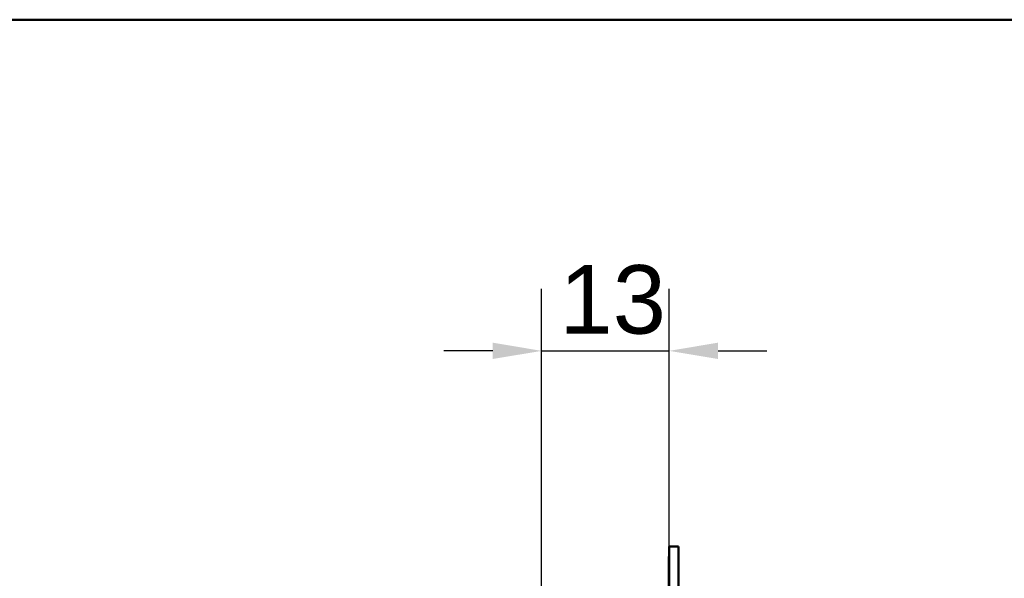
# Model space of a CAD drawing. Header units: millimetres. Extents: x 20 to 833, y 20 to 574.
# Tile 20 of 22: x 352 to 452, y 517 to 574. Entities that reach past the tile are written whole.
import ezdxf

# ---------------------------------------------------------------- set-up
doc = ezdxf.new("R2010")
doc.units = ezdxf.units.MM
doc.header["$LTSCALE"] = 2
for name, color, linetype, lineweight in [('Bemaßungen(DIN)', 7, 'Continuous', 25), ('Sichtbare Kanten(DIN)', 7, 'Continuous', 50), ('Skizziergeometrie(DIN)', 7, 'Continuous', 50)]:
    doc.layers.add(name, color=color, linetype=linetype, lineweight=lineweight)
doc.styles.add('STANDARD-DIN~0', font='arial.ttf')
doc.dimstyles.new('CAD-LAN', dxfattribs={"dimscale": 2, "dimtxt": 3.5, "dimasz": 2.5, "dimexe": 3.175, "dimexo": 0, "dimgap": 0.8, "dimtad": 1, "dimrnd": 1e-08, "dimtxsty": 'STANDARD-DIN~0', "dimcen": 0.09, "dimdle": 10, "dimclrd": 250, "dimclre": 250, "dimclrt": 250, "dimadec": 0, "dimazin": 2, "dimtfac": 1, "dimtmove": 0, "dimatfit": 3, "dimfxl": 1, "dimtolj": 1, "dimtzin": 0, "dimlwd": 25, "dimlwe": 25, "dimarcsym": 0})

# ---------------------------------------------------------------- blocks, each defined once
blk = doc.blocks.new('Ränder Standardrahmen')
at = {"layer": 'Skizziergeometrie(DIN)', "flags": 128}
blk.add_lwpolyline([(10, 10), (10, 287), (410, 287), (410, 10), (10, 10)], dxfattribs=at)
blk = doc.blocks.new('*D19')
at = {"layer": 'Bemaßungen(DIN)', "color": 250, "linetype": 'Continuous', "lineweight": 25, "true_color": 0x3f3f3f, "transparency": 16777216}
for p, q in [((404.91, 509.66), (404.91, 546.51)), ((417.94, 520.16), (417.94, 546.51)), ((399.91, 540.16), (394.91, 540.16)), ((404.91, 540.16), (417.94, 540.16)), ((422.94, 540.16), (427.94, 540.16))]:
    blk.add_line(p, q, dxfattribs=at)
at = {"layer": 'Bemaßungen(DIN)', "color": 250, "linetype": 'Continuous', "true_color": 0x3f3f3f, "transparency": 16777216}
for points in [[(399.91, 541), (399.91, 539.33), (404.91, 540.16)], [(422.94, 541), (422.94, 539.33), (417.94, 540.16)]]:
    blk.add_solid(points, dxfattribs=at)
at = {"layer": 'Defpoints', "color": 0, "linetype": 'Continuous', "transparency": 16777216}
for p in [(417.94, 540.16), (417.94, 520.16), (404.91, 509.66)]:
    blk.add_point(p, dxfattribs=at)
at = {"layer": 'Bemaßungen(DIN)', "color": 250, "linetype": 'Continuous', "lineweight": 25, "true_color": 0x3f3f3f, "transparency": 16777216, "insert": (406.74, 548.92), "char_height": 7, "attachment_point": 1, "style": 'STANDARD-DIN~0'}
blk.add_mtext('\\A1;13', dxfattribs=at)

msp = doc.modelspace()

# ---------------------------------------------------------------- linework, layer by layer
at = {"layer": 'Sichtbare Kanten(DIN)'}
for p, q in [((417.936, 493.379), (417.936, 520.163)), ((418.906, 520.163), (417.936, 520.163)), ((418.906, 520.163), (418.906, 493.379)), ((417.906, 493.379), (417.906, 519.163)), ((417.936, 519.163), (417.906, 519.163))]:
    msp.add_line(p, q, dxfattribs=at)

# ---------------------------------------------------------------- block references
at = {"xscale": 2, "yscale": 2, "zscale": 2}
msp.add_blockref('Ränder Standardrahmen', (0, 0), dxfattribs=at)

# ---------------------------------------------------------------- dimensions: what is measured, and where the dimension line sits
at = {"layer": 'Bemaßungen(DIN)', "color": 250, "linetype": 'Continuous', "lineweight": 25, "true_color": 0x3f3f3f}
dim = msp.add_linear_dim(base=(417.936, 540.163), p1=(404.906, 509.663), p2=(417.936, 520.163), angle=180, dimstyle='CAD-LAN', override={"dimgap": 0.8, "dimdec": 0, "dimtol": 0, "dimlim": 0, "dimtp": 0, "dimtm": 0, "dimtdec": 2, "dimtofl": 1, "dimatfit": 1}, dxfattribs=at)
dim.commit()
dim.dimension.update_dxf_attribs({"geometry": '*D19', "text_midpoint": (411.421, 540.163), "dimtype": 160})

doc.saveas('drawing.dxf')
